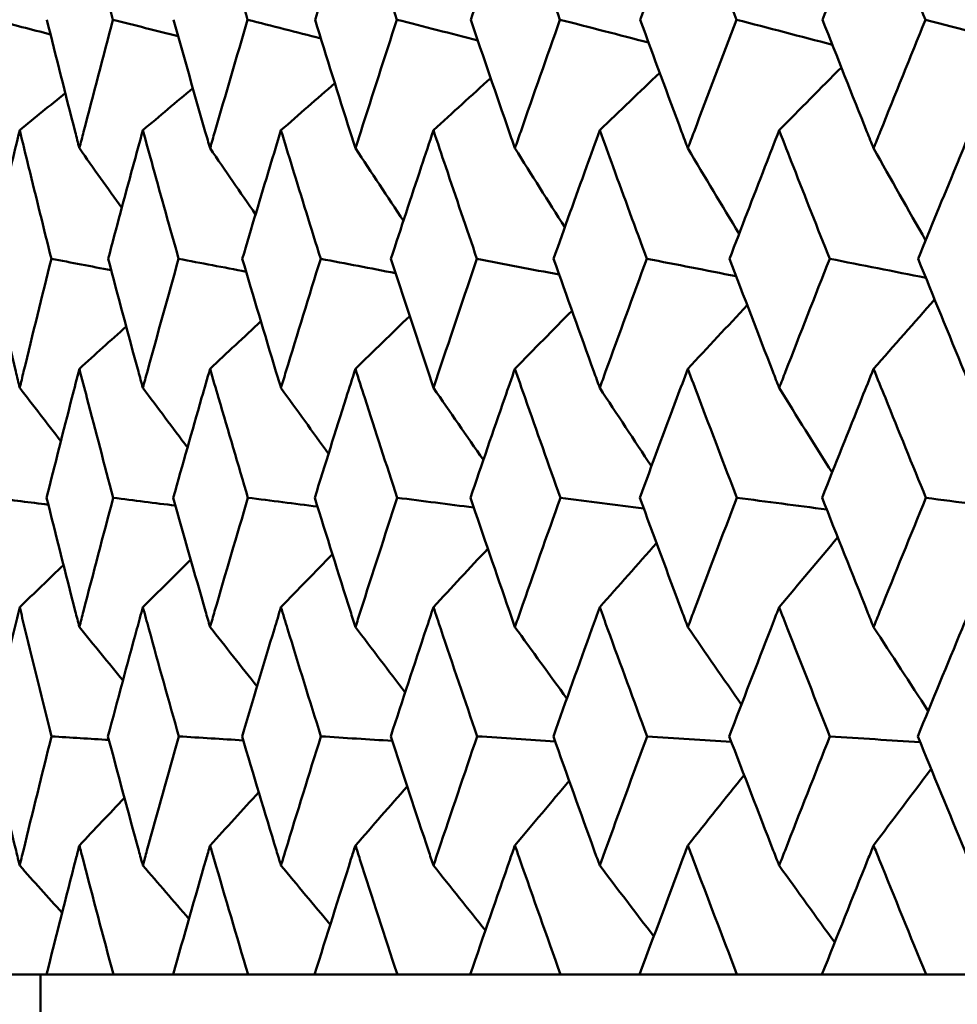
# Model space of a CAD drawing. Header units: millimetres. Extents: x 61 to 1929, y 482 to 2664.
# Tile 67 of 219: x 541.28 to 545.62, y 713.22 to 717.78. Entities that reach past the tile are written whole.
import ezdxf

# ---------------------------------------------------------------- set-up
doc = ezdxf.new("R2010")
doc.units = ezdxf.units.MM
doc.header["$LTSCALE"] = 10
doc.layers.add('Widoczne (ISO)', color=7, linetype='Continuous', lineweight=50)

msp = doc.modelspace()

# ---------------------------------------------------------------- linework, layer by layer
at = {"layer": 'Widoczne (ISO)'}
for p, q in [((541.402, 713.3536), (541.1572, 713.3536)), ((541.3742, 712.3536), (541.3742, 713.3536)), ((541.402, 713.3536), (541.7114, 713.3536)), ((541.9884, 713.3536), (541.7114, 713.3536)), ((541.9884, 713.3536), (542.3354, 713.3536)), ((542.6435, 713.3536), (542.3354, 713.3536)), ((542.6435, 713.3536), (543.0266, 713.3536)), ((543.3645, 713.3536), (543.0266, 713.3536)), ((543.3645, 713.3536), (543.7823, 713.3536)), ((544.1488, 713.3536), (543.7823, 713.3536)), ((544.1488, 713.3536), (544.5996, 713.3536)), ((544.9932, 713.3536), (544.5996, 713.3536)), ((544.9932, 713.3536), (545.4751, 713.3536)), ((545.8943, 713.3536), (545.4751, 713.3536))]:
    msp.add_line(p, q, dxfattribs=at)
msp.add_circle((559.3742, 751.3536), 50, dxfattribs=at)
for points, knots in [([(541.7096, 717.7757), (541.675, 717.9054), (541.6408, 718.0351), (541.5892, 718.2325), (541.5716, 718.3002), (541.5541, 718.3678)], [0.01681985, 0.01681985, 0.01681985, 0.01681985, 0.06159108, 0.06159108, 0.08495433, 0.08495433, 0.08495433, 0.08495433]), ([(542.3334, 717.7757), (542.2947, 717.9054), (542.2565, 718.0351), (542.1987, 718.2325), (542.179, 718.3002), (542.1594, 718.3678)], [0.01681985, 0.01681985, 0.01681985, 0.01681985, 0.06159108, 0.06159108, 0.08495433, 0.08495433, 0.08495433, 0.08495433]), ([(542.8326, 718.3678), (542.811, 718.3002), (542.7894, 718.2325), (542.7268, 718.0351), (542.686, 717.9054), (542.6455, 717.7757)], [0.03825175, 0.03825175, 0.03825175, 0.03825175, 0.06160817, 0.06160817, 0.10638617, 0.10638617, 0.10638617, 0.10638617]), ([(543.0244, 717.7757), (542.9819, 717.9054), (542.9397, 718.0351), (542.876, 718.2325), (542.8543, 718.3002), (542.8326, 718.3678)], [0.01681985, 0.01681985, 0.01681985, 0.01681985, 0.06159108, 0.06159108, 0.08495433, 0.08495433, 0.08495433, 0.08495433]), ([(543.5711, 718.3678), (543.5475, 718.3002), (543.524, 718.2325), (543.4557, 718.0351), (543.4111, 717.9054), (543.3668, 717.7757)], [0.03825175, 0.03825175, 0.03825175, 0.03825175, 0.06160817, 0.06160817, 0.10638617, 0.10638617, 0.10638617, 0.10638617]), ([(543.7799, 717.7757), (543.7337, 717.9054), (543.6878, 718.0351), (543.6184, 718.2325), (543.5947, 718.3002), (543.5711, 718.3678)], [0.01681985, 0.01681985, 0.01681985, 0.01681985, 0.06159108, 0.06159108, 0.08495433, 0.08495433, 0.08495433, 0.08495433]), ([(544.372, 718.3678), (544.3465, 718.3002), (544.3211, 718.2325), (544.2473, 718.0351), (544.1991, 717.9054), (544.1513, 717.7757)], [0.03825175, 0.03825175, 0.03825175, 0.03825175, 0.06160817, 0.06160817, 0.10638617, 0.10638617, 0.10638617, 0.10638617]), ([(544.597, 717.7757), (544.5473, 717.9054), (544.4978, 718.0351), (544.423, 718.2325), (544.3975, 718.3002), (544.372, 718.3678)], [0.01681985, 0.01681985, 0.01681985, 0.01681985, 0.06159108, 0.06159108, 0.08495433, 0.08495433, 0.08495433, 0.08495433]), ([(545.2321, 718.3678), (545.2049, 718.3002), (545.1777, 718.2325), (545.0987, 718.0351), (545.0471, 717.9054), (544.9958, 717.7757)], [0.03825175, 0.03825175, 0.03825175, 0.03825175, 0.06160817, 0.06160817, 0.10638617, 0.10638617, 0.10638617, 0.10638617]), ([(545.4724, 717.7757), (545.4193, 717.9054), (545.3666, 718.0351), (545.2867, 718.2325), (545.2593, 718.3002), (545.2321, 718.3678)], [0.01681985, 0.01681985, 0.01681985, 0.01681985, 0.06159108, 0.06159108, 0.08495433, 0.08495433, 0.08495433, 0.08495433]), ([(541.4036, 717.7757), (541.4466, 717.6027), (541.4902, 717.4296), (541.541, 717.231), (541.5475, 717.2054), (541.5541, 717.1799)], [0.02053386, 0.02053386, 0.02053386, 0.02053386, 0.08016461, 0.08016461, 0.08898694, 0.08898694, 0.08898694, 0.08898694]), ([(541.5541, 717.1799), (541.5607, 717.2054), (541.5672, 717.2309), (541.6185, 717.4295), (541.6637, 717.6026), (541.7096, 717.7757)], [0.07138254, 0.07138254, 0.07138254, 0.07138254, 0.08018544, 0.08018544, 0.13983561, 0.13983561, 0.13983561, 0.13983561]), ([(541.9903, 717.7757), (542.0387, 717.6027), (542.0877, 717.4296), (542.1447, 717.231), (542.152, 717.2054), (542.1594, 717.1799)], [0.02053386, 0.02053386, 0.02053386, 0.02053386, 0.08016461, 0.08016461, 0.08898694, 0.08898694, 0.08898694, 0.08898694]), ([(542.1594, 717.1799), (542.1667, 717.2054), (542.1741, 717.2309), (542.2315, 717.4295), (542.2821, 717.6026), (542.3334, 717.7757)], [0.07138254, 0.07138254, 0.07138254, 0.07138254, 0.08018544, 0.08018544, 0.13983561, 0.13983561, 0.13983561, 0.13983561]), ([(542.6455, 717.7757), (542.6992, 717.6027), (542.7534, 717.4296), (542.8163, 717.231), (542.8245, 717.2054), (542.8326, 717.1799)], [0.02053386, 0.02053386, 0.02053386, 0.02053386, 0.08016461, 0.08016461, 0.08898694, 0.08898694, 0.08898694, 0.08898694]), ([(542.8326, 717.1799), (542.8407, 717.2054), (542.8489, 717.2309), (542.9122, 717.4295), (542.968, 717.6026), (543.0244, 717.7757)], [0.07138254, 0.07138254, 0.07138254, 0.07138254, 0.08018544, 0.08018544, 0.13983561, 0.13983561, 0.13983561, 0.13983561]), ([(543.3668, 717.7757), (543.4255, 717.6027), (543.4847, 717.4296), (543.5534, 717.231), (543.5623, 717.2054), (543.5711, 717.1799)], [0.02053386, 0.02053386, 0.02053386, 0.02053386, 0.08016461, 0.08016461, 0.08898694, 0.08898694, 0.08898694, 0.08898694]), ([(543.5711, 717.1799), (543.58, 717.2054), (543.5889, 717.2309), (543.6579, 717.4295), (543.7186, 717.6026), (543.7799, 717.7757)], [0.07138254, 0.07138254, 0.07138254, 0.07138254, 0.08018544, 0.08018544, 0.13983561, 0.13983561, 0.13983561, 0.13983561]), ([(544.1513, 717.7757), (544.2147, 717.6027), (544.2787, 717.4296), (544.3529, 717.231), (544.3624, 717.2054), (544.372, 717.1799)], [0.02053386, 0.02053386, 0.02053386, 0.02053386, 0.08016461, 0.08016461, 0.08898694, 0.08898694, 0.08898694, 0.08898694]), ([(544.372, 717.1799), (544.3816, 717.2054), (544.3911, 717.2309), (544.4656, 717.4295), (544.531, 717.6026), (544.597, 717.7757)], [0.07138254, 0.07138254, 0.07138254, 0.07138254, 0.08018544, 0.08018544, 0.13983561, 0.13983561, 0.13983561, 0.13983561]), ([(544.9958, 717.7757), (545.0638, 717.6027), (545.1323, 717.4296), (545.2116, 717.231), (545.2219, 717.2054), (545.2321, 717.1799)], [0.02053386, 0.02053386, 0.02053386, 0.02053386, 0.08016461, 0.08016461, 0.08898694, 0.08898694, 0.08898694, 0.08898694]), ([(545.2321, 717.1799), (545.2423, 717.2054), (545.2525, 717.2309), (545.3322, 717.4295), (545.402, 717.6026), (545.4724, 717.7757)], [0.07138254, 0.07138254, 0.07138254, 0.07138254, 0.08018544, 0.08018544, 0.13983561, 0.13983561, 0.13983561, 0.13983561]), ([(541.2777, 717.2636), (541.264, 717.2071), (541.2504, 717.1506), (541.2028, 716.9521), (541.1692, 716.8101), (541.1361, 716.6681)], [0.04208868, 0.04208868, 0.04208868, 0.04208868, 0.06158988, 0.06158988, 0.11059803, 0.11059803, 0.11059803, 0.11059803]), ([(541.4245, 716.6681), (541.3889, 716.8101), (541.3537, 716.9521), (541.3051, 717.1506), (541.2914, 717.2071), (541.2777, 717.2636)], [0.01259731, 0.01259731, 0.01259731, 0.01259731, 0.06159863, 0.06159863, 0.08110666, 0.08110666, 0.08110666, 0.08110666]), ([(541.8481, 717.2636), (541.8326, 717.2071), (541.8172, 717.1506), (541.7633, 716.9521), (541.7251, 716.8101), (541.6874, 716.6681)], [0.04208868, 0.04208868, 0.04208868, 0.04208868, 0.06158988, 0.06158988, 0.11059803, 0.11059803, 0.11059803, 0.11059803]), ([(542.0138, 716.6681), (541.9737, 716.8101), (541.934, 716.9521), (541.8791, 717.1506), (541.8636, 717.2071), (541.8481, 717.2636)], [0.01259731, 0.01259731, 0.01259731, 0.01259731, 0.06159863, 0.06159863, 0.08110666, 0.08110666, 0.08110666, 0.08110666]), ([(542.4877, 717.2636), (542.4704, 717.2071), (542.4533, 717.1506), (542.3933, 716.9521), (542.3507, 716.8101), (542.3086, 716.6681)], [0.04208868, 0.04208868, 0.04208868, 0.04208868, 0.06158988, 0.06158988, 0.11059803, 0.11059803, 0.11059803, 0.11059803]), ([(542.6716, 716.6681), (542.6272, 716.8101), (542.5831, 716.9521), (542.5222, 717.1506), (542.5049, 717.2071), (542.4877, 717.2636)], [0.01259731, 0.01259731, 0.01259731, 0.01259731, 0.06159863, 0.06159863, 0.08110666, 0.08110666, 0.08110666, 0.08110666]), ([(543.1939, 717.2636), (543.175, 717.2071), (543.1562, 717.1506), (543.0902, 716.9521), (543.0435, 716.8101), (542.9971, 716.6681)], [0.04208868, 0.04208868, 0.04208868, 0.04208868, 0.06158988, 0.06158988, 0.11059803, 0.11059803, 0.11059803, 0.11059803]), ([(543.3953, 716.6681), (543.3467, 716.8101), (543.2985, 716.9521), (543.2317, 717.1506), (543.2128, 717.2071), (543.1939, 717.2636)], [0.01259731, 0.01259731, 0.01259731, 0.01259731, 0.06159863, 0.06159863, 0.08110666, 0.08110666, 0.08110666, 0.08110666]), ([(543.964, 717.2636), (543.9435, 717.2071), (543.923, 717.1506), (543.8515, 716.9521), (543.8007, 716.8101), (543.7503, 716.6681)], [0.04208868, 0.04208868, 0.04208868, 0.04208868, 0.06158988, 0.06158988, 0.11059803, 0.11059803, 0.11059803, 0.11059803]), ([(544.1821, 716.6681), (544.1295, 716.8101), (544.0774, 716.9521), (544.005, 717.1506), (543.9845, 717.2071), (543.964, 717.2636)], [0.01259731, 0.01259731, 0.01259731, 0.01259731, 0.06159863, 0.06159863, 0.08110666, 0.08110666, 0.08110666, 0.08110666]), ([(544.7949, 717.2636), (544.7729, 717.2071), (544.7509, 717.1506), (544.674, 716.9521), (544.6194, 716.8101), (544.5651, 716.6681)], [0.04208868, 0.04208868, 0.04208868, 0.04208868, 0.06158988, 0.06158988, 0.11059803, 0.11059803, 0.11059803, 0.11059803]), ([(545.0288, 716.6681), (544.9725, 716.8101), (544.9166, 716.9521), (544.8389, 717.1506), (544.8169, 717.2071), (544.7949, 717.2636)], [0.01259731, 0.01259731, 0.01259731, 0.01259731, 0.06159863, 0.06159863, 0.08110666, 0.08110666, 0.08110666, 0.08110666]), ([(545.6833, 717.2636), (545.6599, 717.2071), (545.6365, 717.1506), (545.5546, 716.9521), (545.4963, 716.8101), (545.4384, 716.6681)], [0.04208868, 0.04208868, 0.04208868, 0.04208868, 0.06158988, 0.06158988, 0.11059803, 0.11059803, 0.11059803, 0.11059803]), ([(541.1361, 716.6681), (541.1765, 716.4941), (541.2176, 716.3201), (541.2655, 716.1208), (541.2716, 716.0954), (541.2777, 716.0701)], [0.01556037, 0.01556037, 0.01556037, 0.01556037, 0.07555527, 0.07555527, 0.08428623, 0.08428623, 0.08428623, 0.08428623]), ([(541.2777, 716.0701), (541.2838, 716.0954), (541.2899, 716.1207), (541.3382, 716.32), (541.381, 716.4941), (541.4245, 716.6681)], [0.06686277, 0.06686277, 0.06686277, 0.06686277, 0.07557848, 0.07557848, 0.13558897, 0.13558897, 0.13558897, 0.13558897]), ([(541.6874, 716.6681), (541.7334, 716.4941), (541.7801, 716.3201), (541.8343, 716.1208), (541.8412, 716.0954), (541.8481, 716.0701)], [0.01556037, 0.01556037, 0.01556037, 0.01556037, 0.07555527, 0.07555527, 0.08428623, 0.08428623, 0.08428623, 0.08428623]), ([(541.8481, 716.0701), (541.855, 716.0954), (541.8619, 716.1207), (541.9165, 716.32), (541.9648, 716.4941), (542.0138, 716.6681)], [0.06686277, 0.06686277, 0.06686277, 0.06686277, 0.07557848, 0.07557848, 0.13558897, 0.13558897, 0.13558897, 0.13558897]), ([(542.3086, 716.6681), (542.36, 716.4941), (542.412, 716.3201), (542.4723, 716.1208), (542.48, 716.0954), (542.4877, 716.0701)], [0.01556037, 0.01556037, 0.01556037, 0.01556037, 0.07555527, 0.07555527, 0.08428623, 0.08428623, 0.08428623, 0.08428623]), ([(542.4877, 716.0701), (542.4953, 716.0954), (542.503, 716.1207), (542.5637, 716.32), (542.6174, 716.4941), (542.6716, 716.6681)], [0.06686277, 0.06686277, 0.06686277, 0.06686277, 0.07557848, 0.07557848, 0.13558897, 0.13558897, 0.13558897, 0.13558897]), ([(542.9971, 716.6681), (543.0537, 716.4941), (543.1109, 716.3201), (543.177, 716.1208), (543.1855, 716.0954), (543.1939, 716.0701)], [0.01556037, 0.01556037, 0.01556037, 0.01556037, 0.07555527, 0.07555527, 0.08428623, 0.08428623, 0.08428623, 0.08428623]), ([(543.1939, 716.0701), (543.2023, 716.0954), (543.2107, 716.1207), (543.2773, 716.32), (543.336, 716.4941), (543.3953, 716.6681)], [0.06686277, 0.06686277, 0.06686277, 0.06686277, 0.07557848, 0.07557848, 0.13558897, 0.13558897, 0.13558897, 0.13558897]), ([(543.7503, 716.6681), (543.8118, 716.4941), (543.8739, 716.3201), (543.9457, 716.1208), (543.9548, 716.0954), (543.964, 716.0701)], [0.01556037, 0.01556037, 0.01556037, 0.01556037, 0.07555527, 0.07555527, 0.08428623, 0.08428623, 0.08428623, 0.08428623]), ([(543.964, 716.0701), (543.9731, 716.0954), (543.9822, 716.1207), (544.0544, 716.32), (544.118, 716.4941), (544.1821, 716.6681)], [0.06686277, 0.06686277, 0.06686277, 0.06686277, 0.07557848, 0.07557848, 0.13558897, 0.13558897, 0.13558897, 0.13558897]), ([(544.5651, 716.6681), (544.6313, 716.4941), (544.6981, 716.3201), (544.7752, 716.1208), (544.785, 716.0954), (544.7949, 716.0701)], [0.01556037, 0.01556037, 0.01556037, 0.01556037, 0.07555527, 0.07555527, 0.08428623, 0.08428623, 0.08428623, 0.08428623]), ([(544.7949, 716.0701), (544.8047, 716.0954), (544.8145, 716.1207), (544.892, 716.32), (544.9601, 716.4941), (545.0288, 716.6681)], [0.06686277, 0.06686277, 0.06686277, 0.06686277, 0.07557848, 0.07557848, 0.13558897, 0.13558897, 0.13558897, 0.13558897]), ([(545.4384, 716.6681), (545.509, 716.4941), (545.5802, 716.3201), (545.6624, 716.1208), (545.6728, 716.0954), (545.6833, 716.0701)], [0.01556037, 0.01556037, 0.01556037, 0.01556037, 0.07555527, 0.07555527, 0.08428623, 0.08428623, 0.08428623, 0.08428623]), ([(541.5541, 716.1589), (541.5425, 716.1138), (541.5308, 716.0687), (541.4798, 715.8695), (541.4408, 715.7154), (541.4024, 715.5613)], [0.04598621, 0.04598621, 0.04598621, 0.04598621, 0.06155279, 0.06155279, 0.11473062, 0.11473062, 0.11473062, 0.11473062]), ([(541.711, 715.5613), (541.6699, 715.7154), (541.6293, 715.8695), (541.5774, 716.0686), (541.5657, 716.1138), (541.5541, 716.1589)], [0.00838421, 0.00838421, 0.00838421, 0.00838421, 0.06155515, 0.06155515, 0.07712864, 0.07712864, 0.07712864, 0.07712864]), ([(542.1594, 716.1589), (542.1463, 716.1138), (542.1333, 716.0687), (542.076, 715.8695), (542.0322, 715.7154), (541.9889, 715.5613)], [0.04598621, 0.04598621, 0.04598621, 0.04598621, 0.06155279, 0.06155279, 0.11473062, 0.11473062, 0.11473062, 0.11473062]), ([(542.3349, 715.5613), (542.289, 715.7154), (542.2436, 715.8695), (542.1856, 716.0686), (542.1725, 716.1138), (542.1594, 716.1589)], [0.00838421, 0.00838421, 0.00838421, 0.00838421, 0.06155515, 0.06155515, 0.07712864, 0.07712864, 0.07712864, 0.07712864]), ([(542.8326, 716.1589), (542.8182, 716.1138), (542.8038, 716.0687), (542.7405, 715.8695), (542.692, 715.7154), (542.644, 715.5613)], [0.04598621, 0.04598621, 0.04598621, 0.04598621, 0.06155279, 0.06155279, 0.11473062, 0.11473062, 0.11473062, 0.11473062]), ([(543.026, 715.5613), (542.9756, 715.7154), (542.9255, 715.8695), (542.8615, 716.0686), (542.847, 716.1138), (542.8326, 716.1589)], [0.00838421, 0.00838421, 0.00838421, 0.00838421, 0.06155515, 0.06155515, 0.07712864, 0.07712864, 0.07712864, 0.07712864]), ([(543.5711, 716.1589), (543.5554, 716.1138), (543.5397, 716.0687), (543.4706, 715.8695), (543.4176, 715.7154), (543.3651, 715.5613)], [0.04598621, 0.04598621, 0.04598621, 0.04598621, 0.06155279, 0.06155279, 0.11473062, 0.11473062, 0.11473062, 0.11473062]), ([(543.7817, 715.5613), (543.7268, 715.7154), (543.6724, 715.8695), (543.6026, 716.0686), (543.5869, 716.1138), (543.5711, 716.1589)], [0.00838421, 0.00838421, 0.00838421, 0.00838421, 0.06155515, 0.06155515, 0.07712864, 0.07712864, 0.07712864, 0.07712864]), ([(544.372, 716.1589), (544.355, 716.1138), (544.3381, 716.0687), (544.2635, 715.8695), (544.2063, 715.7154), (544.1494, 715.5613)], [0.04598621, 0.04598621, 0.04598621, 0.04598621, 0.06155279, 0.06155279, 0.11473062, 0.11473062, 0.11473062, 0.11473062]), ([(544.5989, 715.5613), (544.5399, 715.7154), (544.4812, 715.8695), (544.406, 716.0686), (544.389, 716.1138), (544.372, 716.1589)], [0.00838421, 0.00838421, 0.00838421, 0.00838421, 0.06155515, 0.06155515, 0.07712864, 0.07712864, 0.07712864, 0.07712864]), ([(545.2321, 716.1589), (545.214, 716.1138), (545.1958, 716.0687), (545.116, 715.8695), (545.0547, 715.7154), (544.9938, 715.5613)], [0.04598621, 0.04598621, 0.04598621, 0.04598621, 0.06155279, 0.06155279, 0.11473062, 0.11473062, 0.11473062, 0.11473062]), ([(545.4745, 715.5613), (545.4114, 715.7154), (545.3488, 715.8695), (545.2684, 716.0686), (545.2502, 716.1138), (545.2321, 716.1589)], [0.00838421, 0.00838421, 0.00838421, 0.00838421, 0.06155515, 0.06155515, 0.07712864, 0.07712864, 0.07712864, 0.07712864]), ([(541.4024, 715.5613), (541.446, 715.3862), (541.4902, 715.2111), (541.5415, 715.0115), (541.5478, 714.987), (541.5541, 714.9625)], [0.01044349, 0.01044349, 0.01044349, 0.01044349, 0.07085106, 0.07085106, 0.07930241, 0.07930241, 0.07930241, 0.07930241]), ([(541.5541, 714.9625), (541.5604, 714.9869), (541.5667, 715.0114), (541.6184, 715.211), (541.6644, 715.3862), (541.711, 715.5613)], [0.06241522, 0.06241522, 0.06241522, 0.06241522, 0.0708546, 0.0708546, 0.13127416, 0.13127416, 0.13127416, 0.13127416]), ([(541.9889, 715.5613), (542.038, 715.3862), (542.0877, 715.2111), (542.1452, 715.0115), (542.1523, 714.987), (542.1594, 714.9625)], [0.01044349, 0.01044349, 0.01044349, 0.01044349, 0.07085106, 0.07085106, 0.07930241, 0.07930241, 0.07930241, 0.07930241]), ([(542.1594, 714.9625), (542.1665, 714.9869), (542.1735, 715.0114), (542.2314, 715.211), (542.2829, 715.3862), (542.3349, 715.5613)], [0.06241522, 0.06241522, 0.06241522, 0.06241522, 0.0708546, 0.0708546, 0.13127416, 0.13127416, 0.13127416, 0.13127416]), ([(542.644, 715.5613), (542.6984, 715.3862), (542.7535, 715.2111), (542.817, 715.0115), (542.8248, 714.987), (542.8326, 714.9625)], [0.01044349, 0.01044349, 0.01044349, 0.01044349, 0.07085106, 0.07085106, 0.07930241, 0.07930241, 0.07930241, 0.07930241]), ([(542.8326, 714.9625), (542.8404, 714.9869), (542.8482, 715.0114), (542.9121, 715.211), (542.9688, 715.3862), (543.026, 715.5613)], [0.06241522, 0.06241522, 0.06241522, 0.06241522, 0.0708546, 0.0708546, 0.13127416, 0.13127416, 0.13127416, 0.13127416]), ([(543.3651, 715.5613), (543.4246, 715.3862), (543.4848, 715.2111), (543.5541, 715.0115), (543.5626, 714.987), (543.5711, 714.9625)], [0.01044349, 0.01044349, 0.01044349, 0.01044349, 0.07085106, 0.07085106, 0.07930241, 0.07930241, 0.07930241, 0.07930241]), ([(543.5711, 714.9625), (543.5796, 714.9869), (543.5882, 715.0114), (543.6578, 715.211), (543.7195, 715.3862), (543.7817, 715.5613)], [0.06241522, 0.06241522, 0.06241522, 0.06241522, 0.0708546, 0.0708546, 0.13127416, 0.13127416, 0.13127416, 0.13127416]), ([(544.1494, 715.5613), (544.2138, 715.3862), (544.2788, 715.2111), (544.3536, 715.0115), (544.3628, 714.987), (544.372, 714.9625)], [0.01044349, 0.01044349, 0.01044349, 0.01044349, 0.07085106, 0.07085106, 0.07930241, 0.07930241, 0.07930241, 0.07930241]), ([(544.372, 714.9625), (544.3812, 714.9869), (544.3904, 715.0114), (544.4655, 715.211), (544.532, 715.3862), (544.5989, 715.5613)], [0.06241522, 0.06241522, 0.06241522, 0.06241522, 0.0708546, 0.0708546, 0.13127416, 0.13127416, 0.13127416, 0.13127416]), ([(544.9938, 715.5613), (545.0629, 715.3862), (545.1325, 715.2111), (545.2124, 715.0115), (545.2223, 714.987), (545.2321, 714.9625)], [0.01044349, 0.01044349, 0.01044349, 0.01044349, 0.07085106, 0.07085106, 0.07930241, 0.07930241, 0.07930241, 0.07930241]), ([(545.2321, 714.9625), (545.2419, 714.9869), (545.2517, 715.0114), (545.3321, 715.211), (545.403, 715.3862), (545.4745, 715.5613)], [0.06241522, 0.06241522, 0.06241522, 0.06241522, 0.0708546, 0.0708546, 0.13127416, 0.13127416, 0.13127416, 0.13127416]), ([(541.2777, 715.0544), (541.2696, 715.021), (541.2615, 714.9875), (541.2135, 714.7881), (541.1741, 714.6221), (541.1353, 714.4562)], [0.04993807, 0.04993807, 0.04993807, 0.04993807, 0.0614821, 0.0614821, 0.11877783, 0.11877783, 0.11877783, 0.11877783]), ([(541.4253, 714.4562), (541.3836, 714.6221), (541.3426, 714.7881), (541.2939, 714.9875), (541.2858, 715.021), (541.2777, 715.0544)], [0.00418374, 0.00418374, 0.00418374, 0.00418374, 0.06147247, 0.06147247, 0.07302352, 0.07302352, 0.07302352, 0.07302352]), ([(541.8481, 715.0544), (541.8389, 715.021), (541.8298, 714.9875), (541.7754, 714.7881), (541.7307, 714.6221), (541.6866, 714.4562)], [0.04993807, 0.04993807, 0.04993807, 0.04993807, 0.0614821, 0.0614821, 0.11877783, 0.11877783, 0.11877783, 0.11877783]), ([(542.0147, 714.4562), (541.9678, 714.6221), (541.9214, 714.7881), (541.8665, 714.9875), (541.8573, 715.021), (541.8481, 715.0544)], [0.00418374, 0.00418374, 0.00418374, 0.00418374, 0.06147247, 0.06147247, 0.07302352, 0.07302352, 0.07302352, 0.07302352]), ([(542.4877, 715.0544), (542.4775, 715.021), (542.4673, 714.9875), (542.4067, 714.7881), (542.3569, 714.6221), (542.3076, 714.4562)], [0.04993807, 0.04993807, 0.04993807, 0.04993807, 0.0614821, 0.0614821, 0.11877783, 0.11877783, 0.11877783, 0.11877783]), ([(542.6726, 714.4562), (542.6206, 714.6221), (542.5692, 714.7881), (542.5081, 714.9875), (542.4979, 715.021), (542.4877, 715.0544)], [0.00418374, 0.00418374, 0.00418374, 0.00418374, 0.06147247, 0.06147247, 0.07302352, 0.07302352, 0.07302352, 0.07302352]), ([(543.1939, 715.0544), (543.1827, 715.021), (543.1715, 714.9875), (543.1051, 714.7881), (543.0503, 714.6221), (542.996, 714.4562)], [0.04993807, 0.04993807, 0.04993807, 0.04993807, 0.0614821, 0.0614821, 0.11877783, 0.11877783, 0.11877783, 0.11877783]), ([(543.3964, 714.4562), (543.3396, 714.6221), (543.2833, 714.7881), (543.2163, 714.9875), (543.2051, 715.021), (543.1939, 715.0544)], [0.00418374, 0.00418374, 0.00418374, 0.00418374, 0.06147247, 0.06147247, 0.07302352, 0.07302352, 0.07302352, 0.07302352]), ([(543.964, 715.0544), (543.9518, 715.021), (543.9397, 714.9875), (543.8676, 714.7881), (543.8081, 714.6221), (543.7491, 714.4562)], [0.04993807, 0.04993807, 0.04993807, 0.04993807, 0.0614821, 0.0614821, 0.11877783, 0.11877783, 0.11877783, 0.11877783]), ([(544.1833, 714.4562), (544.1218, 714.6221), (544.0609, 714.7881), (543.9883, 714.9875), (543.9761, 715.021), (543.964, 715.0544)], [0.00418374, 0.00418374, 0.00418374, 0.00418374, 0.06147247, 0.06147247, 0.07302352, 0.07302352, 0.07302352, 0.07302352]), ([(544.7949, 715.0544), (544.7818, 715.021), (544.7688, 714.9875), (544.6913, 714.7881), (544.6273, 714.6221), (544.5638, 714.4562)], [0.04993807, 0.04993807, 0.04993807, 0.04993807, 0.0614821, 0.0614821, 0.11877783, 0.11877783, 0.11877783, 0.11877783]), ([(545.0301, 714.4562), (544.9642, 714.6221), (544.8989, 714.7881), (544.8209, 714.9875), (544.8079, 715.021), (544.7949, 715.0544)], [0.00418374, 0.00418374, 0.00418374, 0.00418374, 0.06147247, 0.06147247, 0.07302352, 0.07302352, 0.07302352, 0.07302352]), ([(545.6833, 715.0544), (545.6694, 715.021), (545.6556, 714.9875), (545.573, 714.7881), (545.5048, 714.6221), (545.437, 714.4562)], [0.04993807, 0.04993807, 0.04993807, 0.04993807, 0.0614821, 0.0614821, 0.11877783, 0.11877783, 0.11877783, 0.11877783]), ([(541.1353, 714.4562), (541.1764, 714.2799), (541.2183, 714.1037), (541.2664, 713.9043), (541.272, 713.881), (541.2777, 713.8578)], [0.00523804, 0.00523804, 0.00523804, 0.00523804, 0.06606705, 0.06606705, 0.07409033, 0.07409033, 0.07409033, 0.07409033]), ([(541.2777, 713.8578), (541.2833, 713.881), (541.289, 713.9042), (541.3375, 714.1036), (541.3811, 714.2799), (541.4253, 714.4562)], [0.05804162, 0.05804162, 0.05804162, 0.05804162, 0.06605559, 0.06605559, 0.12689392, 0.12689392, 0.12689392, 0.12689392]), ([(541.6866, 714.4562), (541.7333, 714.2799), (541.7808, 714.1037), (541.8354, 713.9043), (541.8417, 713.881), (541.8481, 713.8578)], [0.00523804, 0.00523804, 0.00523804, 0.00523804, 0.06606705, 0.06606705, 0.07409033, 0.07409033, 0.07409033, 0.07409033]), ([(541.8481, 713.8578), (541.8545, 713.881), (541.8608, 713.9042), (541.9158, 714.1036), (541.9649, 714.2799), (542.0147, 714.4562)], [0.05804162, 0.05804162, 0.05804162, 0.05804162, 0.06605559, 0.06605559, 0.12689392, 0.12689392, 0.12689392, 0.12689392]), ([(542.3076, 714.4562), (542.3599, 714.2799), (542.4128, 714.1037), (542.4735, 713.9043), (542.4806, 713.881), (542.4877, 713.8578)], [0.00523804, 0.00523804, 0.00523804, 0.00523804, 0.06606705, 0.06606705, 0.07409033, 0.07409033, 0.07409033, 0.07409033]), ([(542.4877, 713.8578), (542.4948, 713.881), (542.5018, 713.9042), (542.5629, 714.1036), (542.6175, 714.2799), (542.6726, 714.4562)], [0.05804162, 0.05804162, 0.05804162, 0.05804162, 0.06605559, 0.06605559, 0.12689392, 0.12689392, 0.12689392, 0.12689392]), ([(542.996, 714.4562), (543.0536, 714.2799), (543.1118, 714.1037), (543.1783, 713.9043), (543.1861, 713.881), (543.1939, 713.8578)], [0.00523804, 0.00523804, 0.00523804, 0.00523804, 0.06606705, 0.06606705, 0.07409033, 0.07409033, 0.07409033, 0.07409033]), ([(543.1939, 713.8578), (543.2017, 713.881), (543.2094, 713.9042), (543.2764, 714.1036), (543.3361, 714.2799), (543.3964, 714.4562)], [0.05804162, 0.05804162, 0.05804162, 0.05804162, 0.06605559, 0.06605559, 0.12689392, 0.12689392, 0.12689392, 0.12689392]), ([(543.7491, 714.4562), (543.8117, 714.2799), (543.8749, 714.1037), (543.9471, 713.9043), (543.9555, 713.881), (543.964, 713.8578)], [0.00523804, 0.00523804, 0.00523804, 0.00523804, 0.06606705, 0.06606705, 0.07409033, 0.07409033, 0.07409033, 0.07409033]), ([(543.964, 713.8578), (543.9724, 713.881), (543.9808, 713.9042), (544.0534, 714.1036), (544.1181, 714.2799), (544.1833, 714.4562)], [0.05804162, 0.05804162, 0.05804162, 0.05804162, 0.06605559, 0.06605559, 0.12689392, 0.12689392, 0.12689392, 0.12689392]), ([(544.5638, 714.4562), (544.6312, 714.2799), (544.6991, 714.1037), (544.7767, 713.9043), (544.7858, 713.881), (544.7949, 713.8578)], [0.00523804, 0.00523804, 0.00523804, 0.00523804, 0.06606705, 0.06606705, 0.07409033, 0.07409033, 0.07409033, 0.07409033]), ([(544.7949, 713.8578), (544.8039, 713.881), (544.813, 713.9042), (544.8909, 714.1036), (544.9602, 714.2799), (545.0301, 714.4562)], [0.05804162, 0.05804162, 0.05804162, 0.05804162, 0.06605559, 0.06605559, 0.12689392, 0.12689392, 0.12689392, 0.12689392]), ([(545.437, 714.4562), (545.5089, 714.2799), (545.5813, 714.1037), (545.664, 713.9043), (545.6736, 713.881), (545.6833, 713.8578)], [0.00523804, 0.00523804, 0.00523804, 0.00523804, 0.06606705, 0.06606705, 0.07409033, 0.07409033, 0.07409033, 0.07409033]), ([(541.5541, 713.9512), (541.5485, 713.9296), (541.543, 713.9081), (541.4916, 713.7089), (541.4464, 713.5312), (541.402, 713.3536)], [0.05393723, 0.05393723, 0.05393723, 0.05393723, 0.06137399, 0.06137399, 0.12273355, 0.12273355, 0.12273355, 0.12273355]), ([(541.7114, 713.3536), (541.6639, 713.5312), (541.617, 713.7088), (541.5653, 713.9081), (541.5597, 713.9296), (541.5541, 713.9512)], [0, 0, 0, 0, 0.06135239, 0.06135239, 0.06879633, 0.06879633, 0.06879633, 0.06879633]), ([(542.1594, 713.9512), (542.1531, 713.9296), (542.1469, 713.9081), (542.0893, 713.7089), (542.0385, 713.5312), (541.9884, 713.3536)], [0.05393723, 0.05393723, 0.05393723, 0.05393723, 0.06137399, 0.06137399, 0.12273355, 0.12273355, 0.12273355, 0.12273355]), ([(542.3354, 713.3536), (542.2823, 713.5312), (542.2299, 713.7088), (542.1719, 713.9081), (542.1656, 713.9296), (542.1594, 713.9512)], [0, 0, 0, 0, 0.06135239, 0.06135239, 0.06879633, 0.06879633, 0.06879633, 0.06879633]), ([(542.8326, 713.9512), (542.8257, 713.9296), (542.8188, 713.9081), (542.7552, 713.7089), (542.699, 713.5312), (542.6435, 713.3536)], [0.05393723, 0.05393723, 0.05393723, 0.05393723, 0.06137399, 0.06137399, 0.12273355, 0.12273355, 0.12273355, 0.12273355]), ([(543.0266, 713.3536), (542.9682, 713.5312), (542.9104, 713.7088), (542.8464, 713.9081), (542.8395, 713.9296), (542.8326, 713.9512)], [0, 0, 0, 0, 0.06135239, 0.06135239, 0.06879633, 0.06879633, 0.06879633, 0.06879633]), ([(543.5711, 713.9512), (543.5636, 713.9296), (543.5561, 713.9081), (543.4866, 713.7089), (543.4253, 713.5312), (543.3645, 713.3536)], [0.05393723, 0.05393723, 0.05393723, 0.05393723, 0.06137399, 0.06137399, 0.12273355, 0.12273355, 0.12273355, 0.12273355]), ([(543.7823, 713.3536), (543.7188, 713.5312), (543.656, 713.7088), (543.5862, 713.9081), (543.5787, 713.9296), (543.5711, 713.9512)], [0, 0, 0, 0, 0.06135239, 0.06135239, 0.06879633, 0.06879633, 0.06879633, 0.06879633]), ([(544.372, 713.9512), (544.3639, 713.9296), (544.3558, 713.9081), (544.2808, 713.7089), (544.2145, 713.5312), (544.1488, 713.3536)], [0.05393723, 0.05393723, 0.05393723, 0.05393723, 0.06137399, 0.06137399, 0.12273355, 0.12273355, 0.12273355, 0.12273355]), ([(544.5996, 713.3536), (544.5312, 713.5312), (544.4635, 713.7088), (544.3883, 713.9081), (544.3801, 713.9296), (544.372, 713.9512)], [0, 0, 0, 0, 0.06135239, 0.06135239, 0.06879633, 0.06879633, 0.06879633, 0.06879633]), ([(545.2321, 713.9512), (545.2234, 713.9296), (545.2147, 713.9081), (545.1346, 713.7089), (545.0636, 713.5312), (544.9932, 713.3536)], [0.05393723, 0.05393723, 0.05393723, 0.05393723, 0.06137399, 0.06137399, 0.12273355, 0.12273355, 0.12273355, 0.12273355]), ([(545.4751, 713.3536), (545.4022, 713.5312), (545.3299, 713.7088), (545.2495, 713.9081), (545.2408, 713.9296), (545.2321, 713.9512)], [0, 0, 0, 0, 0.06135239, 0.06135239, 0.06879633, 0.06879633, 0.06879633, 0.06879633])]:
    msp.add_open_spline(points, degree=3, knots=knots, dxfattribs=at)
for points in [[(541.4205, 717.7078), (541.3322, 717.7305), (541.2439, 717.7531), (541.1556, 717.7757)], [(542.0119, 717.6986), (541.9111, 717.7243), (541.8104, 717.75), (541.7096, 717.7757)], [(542.6724, 717.6892), (542.5594, 717.718), (542.4464, 717.7468), (542.3334, 717.7757)], [(543.3994, 717.6796), (543.2744, 717.7116), (543.1494, 717.7437), (543.0244, 717.7757)], [(544.1902, 717.6698), (544.0534, 717.7051), (543.9167, 717.7404), (543.7799, 717.7757)], [(545.0415, 717.6595), (544.8934, 717.6982), (544.7452, 717.737), (544.597, 717.7757)], [(545.9502, 717.6488), (545.7909, 717.6911), (545.6317, 717.7334), (545.4724, 717.7757)], [(543.964, 717.2636), (544.0565, 717.3524), (544.1492, 717.4411), (544.2418, 717.5297)], [(544.7949, 717.2636), (544.8908, 717.3609), (544.9868, 717.458), (545.0828, 717.555)], [(542.4877, 717.2636), (542.5708, 717.3364), (542.654, 717.4091), (542.7372, 717.4818)], [(543.1939, 717.2636), (543.2822, 717.3443), (543.3705, 717.4249), (543.4589, 717.5054)], [(541.2777, 717.2636), (541.348, 717.3211), (541.4184, 717.3785), (541.4888, 717.4359)], [(541.8481, 717.2636), (541.9252, 717.3287), (542.0024, 717.3937), (542.0796, 717.4587)], [(541.5541, 717.1799), (541.6194, 717.0878), (541.6849, 716.9958), (541.7504, 716.9039)], [(542.1594, 717.1799), (542.2294, 717.0777), (542.2996, 716.9756), (542.3699, 716.8737)], [(542.8326, 717.1799), (542.9065, 717.0677), (542.9805, 716.9557), (543.0547, 716.8438)], [(543.5711, 717.1799), (543.648, 717.0577), (543.725, 716.9357), (543.8022, 716.814)], [(544.372, 717.1799), (544.4509, 717.0477), (544.5301, 716.9157), (544.6094, 716.7839)], [(545.2321, 717.1799), (545.3122, 717.0375), (545.3926, 716.8954), (545.4732, 716.7535)], [(541.7014, 716.6152), (541.6091, 716.6328), (541.5168, 716.6505), (541.4245, 716.6681)], [(542.3262, 716.6085), (542.2221, 716.6284), (542.1179, 716.6483), (542.0138, 716.6681)], [(543.0187, 716.6018), (542.903, 716.6239), (542.7873, 716.646), (542.6716, 716.6681)], [(543.7762, 716.5948), (543.6492, 716.6193), (543.5223, 716.6437), (543.3953, 716.6681)], [(544.5957, 716.5877), (544.4578, 716.6145), (544.32, 716.6413), (544.1821, 716.6681)], [(545.4741, 716.5803), (545.3256, 716.6096), (545.1772, 716.6389), (545.0288, 716.6681)], [(545.2321, 716.1589), (545.3263, 716.2661), (545.4205, 716.3732), (545.5149, 716.4802)], [(544.372, 716.1589), (544.4636, 716.2572), (544.5553, 716.3554), (544.647, 716.4535)], [(542.8326, 716.1589), (542.9163, 716.2403), (543, 716.3217), (543.0838, 716.403)], [(543.5711, 716.1589), (543.6592, 716.2486), (543.7474, 716.3383), (543.8356, 716.4278)], [(541.5541, 716.1589), (541.6264, 716.2242), (541.6987, 716.2894), (541.771, 716.3546)], [(542.1594, 716.1589), (542.2378, 716.2322), (542.3162, 716.3054), (542.3947, 716.3786)], [(541.2777, 716.0701), (541.3411, 715.9879), (541.4047, 715.9057), (541.4684, 715.8237)], [(541.8481, 716.0701), (541.9169, 715.9781), (541.9858, 715.8862), (542.0548, 715.7944)], [(542.4877, 716.0701), (542.5609, 715.9684), (542.6343, 715.8668), (542.7078, 715.7653)], [(543.1939, 716.0701), (543.2708, 715.9587), (543.3478, 715.8475), (543.425, 715.7363)], [(543.964, 716.0701), (544.0436, 715.949), (544.1234, 715.828), (544.2033, 715.7072)], [(544.7949, 716.0701), (544.8763, 715.9391), (544.958, 715.8082), (545.0399, 715.6776)], [(541.4104, 715.529), (541.3259, 715.5398), (541.2413, 715.5506), (541.1568, 715.5613)], [(541.9991, 715.5248), (541.9031, 715.537), (541.807, 715.5491), (541.711, 715.5613)], [(542.6567, 715.5205), (542.5494, 715.5341), (542.4421, 715.5477), (542.3349, 715.5613)], [(543.3805, 715.5161), (543.2623, 715.5312), (543.1442, 715.5463), (543.026, 715.5613)], [(544.1677, 715.5117), (544.039, 715.5282), (543.9104, 715.5448), (543.7817, 715.5613)], [(545.0152, 715.5071), (544.8764, 715.5252), (544.7377, 715.5433), (544.5989, 715.5613)], [(545.9197, 715.5024), (545.7713, 715.522), (545.6229, 715.5417), (545.4745, 715.5613)], [(543.964, 715.0544), (544.0515, 715.1536), (544.1392, 715.2526), (544.2269, 715.3515)], [(544.7949, 715.0544), (544.8852, 715.1625), (544.9756, 715.2705), (545.0661, 715.3783)], [(542.4877, 715.0544), (542.567, 715.1363), (542.6463, 715.2182), (542.7257, 715.2999)], [(543.1939, 715.0544), (543.2778, 715.1448), (543.3617, 715.2352), (543.4457, 715.3254)], [(541.2777, 715.0544), (541.3453, 715.1196), (541.4129, 715.1847), (541.4806, 715.2498)], [(541.8481, 715.0544), (541.922, 715.1279), (541.9959, 715.2014), (542.0698, 715.2748)], [(541.5541, 714.9625), (541.6213, 714.8801), (541.6886, 714.7978), (541.756, 714.7157)], [(542.1594, 714.9625), (542.2317, 714.8707), (542.3042, 714.7791), (542.3767, 714.6876)], [(542.8326, 714.9625), (542.9092, 714.8614), (542.9859, 714.7604), (543.0628, 714.6596)], [(543.5711, 714.9625), (543.6511, 714.8519), (543.7313, 714.7416), (543.8116, 714.6314)], [(544.372, 714.9625), (544.4545, 714.8424), (544.5372, 714.7225), (544.6201, 714.6028)], [(545.2321, 714.9625), (545.3162, 714.8326), (545.4005, 714.7029), (545.485, 714.5735)], [(541.691, 714.4394), (541.6025, 714.445), (541.5139, 714.4506), (541.4253, 714.4562)], [(542.3132, 714.4373), (542.2137, 714.4436), (542.1142, 714.4499), (542.0147, 714.4562)], [(543.0029, 714.4352), (542.8928, 714.4422), (542.7827, 714.4492), (542.6726, 714.4562)], [(543.7573, 714.4331), (543.637, 714.4408), (543.5167, 714.4485), (543.3964, 714.4562)], [(544.5735, 714.431), (544.4434, 714.4394), (544.3133, 714.4478), (544.1833, 714.4562)], [(545.4482, 714.4288), (545.3088, 714.4379), (545.1695, 714.4471), (545.0301, 714.4562)], [(545.2321, 713.9512), (545.3209, 714.0693), (545.4098, 714.1873), (545.4988, 714.3051)], [(543.5711, 713.9512), (543.6549, 714.0509), (543.7387, 714.1505), (543.8226, 714.25)], [(544.372, 713.9512), (544.4587, 714.06), (544.5456, 714.1686), (544.6325, 714.2771)], [(542.1594, 713.9512), (542.2345, 714.0333), (542.3097, 714.1153), (542.3849, 714.1972)], [(542.8326, 713.9512), (542.9125, 714.042), (542.9924, 714.1328), (543.0724, 714.2234)], [(541.5541, 713.9512), (541.6236, 714.0246), (541.6932, 714.0979), (541.7628, 714.1712)], [(541.2777, 713.8578), (541.343, 713.7846), (541.4084, 713.7115), (541.4739, 713.6385)], [(541.8481, 713.8578), (541.9192, 713.7756), (541.9903, 713.6935), (542.0616, 713.6115)], [(542.4877, 713.8578), (542.5637, 713.7666), (542.6398, 713.6755), (542.716, 713.5845)], [(543.1939, 713.8578), (543.274, 713.7575), (543.3542, 713.6573), (543.4345, 713.5573)], [(543.964, 713.8578), (544.0472, 713.7483), (544.1306, 713.6389), (544.2142, 713.5298)], [(544.7949, 713.8578), (544.8804, 713.7389), (544.9661, 713.6201), (545.052, 713.5016)]]:
    msp.add_open_spline(points, degree=3, dxfattribs=at)

doc.saveas('drawing.dxf')
